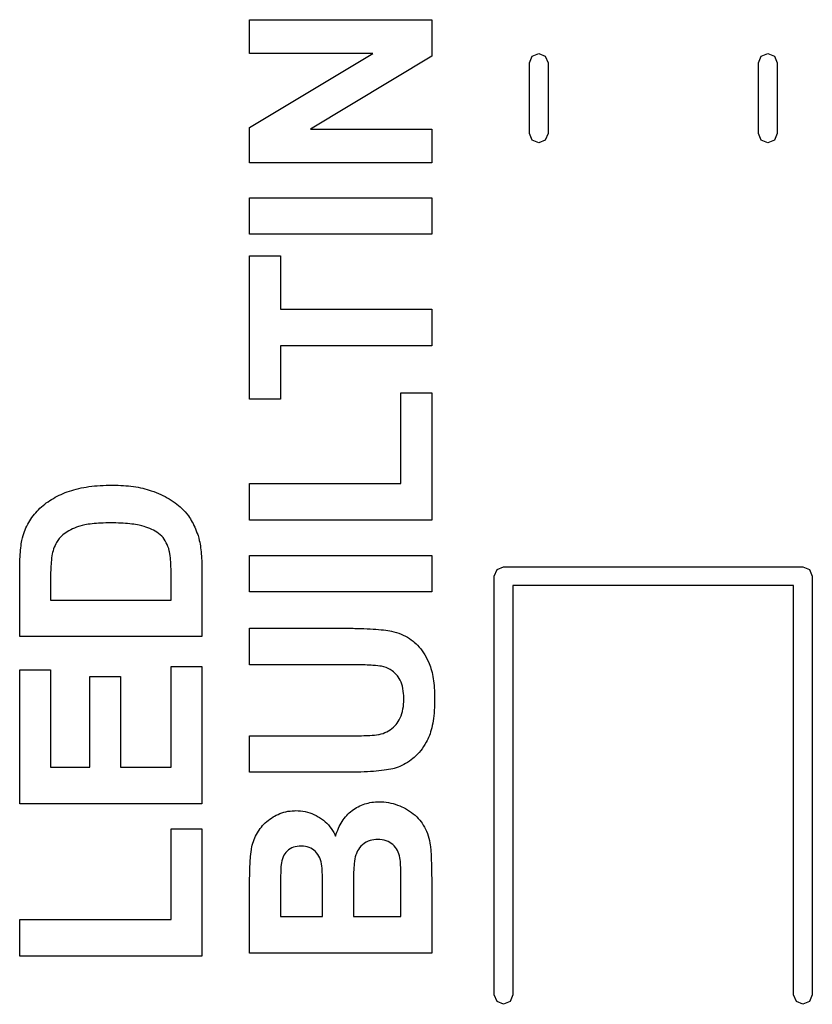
# Model space of a CAD drawing. Extents: x 44 to 148, y -85 to -25.
# Tile 14 of 58: x 64.14 to 69.22, y -33.86 to -27.55. Entities that reach past the tile are written whole.
import ezdxf

# ---------------------------------------------------------------- set-up
doc = ezdxf.new("R2010")
doc.units = 0
doc.layers.add('BLACK', color=7, linetype='CONTINUOUS')

msp = doc.modelspace()

# ---------------------------------------------------------------- linework, layer by layer
at = {"layer": 'BLACK', "linetype": 'CONTINUOUS'}
for p, q in [((65.611042, -27.763613), (65.611042, -27.546493)), ((65.611042, -27.546493), (66.7795, -27.546493)), ((66.7795, -27.546493), (66.7795, -27.781027)), ((65.611042, -28.237456), (66.400593, -27.763613)), ((66.400593, -27.763613), (65.611042, -27.763613)), ((67.422574, -27.78051), (67.465, -27.762936)), ((67.465, -27.762936), (67.507426, -27.78051)), ((68.892574, -27.78051), (68.935, -27.762936)), ((68.935, -27.762936), (68.977426, -27.78051)), ((66.7795, -27.781027), (66.001745, -28.247848)), ((67.405, -27.822936), (67.422574, -27.78051)), ((67.405, -28.277064), (67.405, -27.822936)), ((67.507426, -27.78051), (67.525, -27.822936)), ((67.525, -27.822936), (67.525, -28.277064)), ((68.875, -27.822936), (68.892574, -27.78051)), ((68.875, -28.277064), (68.875, -27.822936)), ((68.977426, -27.78051), (68.995, -27.822936)), ((68.995, -27.822936), (68.995, -28.277064)), ((65.611042, -28.464968), (65.611042, -28.237456)), ((66.001745, -28.247848), (66.7795, -28.247848)), ((66.7795, -28.247848), (66.7795, -28.464968)), ((67.422574, -28.31949), (67.405, -28.277064)), ((67.525, -28.277064), (67.507426, -28.31949)), ((68.892574, -28.31949), (68.875, -28.277064)), ((68.995, -28.277064), (68.977426, -28.31949)), ((67.465, -28.337064), (67.422574, -28.31949)), ((67.507426, -28.31949), (67.465, -28.337064)), ((68.935, -28.337064), (68.892574, -28.31949)), ((68.977426, -28.31949), (68.935, -28.337064)), ((66.7795, -28.464968), (65.611042, -28.464968)), ((65.611042, -28.921678), (65.611042, -28.687986)), ((65.611042, -28.687986), (66.7795, -28.687986)), ((66.7795, -28.687986), (66.7795, -28.921678)), ((66.7795, -28.921678), (65.611042, -28.921678)), ((65.611042, -29.980593), (65.611042, -29.060432)), ((65.611042, -29.060432), (65.808781, -29.060432)), ((65.808781, -29.060432), (65.808781, -29.403105)), ((65.808781, -29.403105), (66.7795, -29.403105)), ((66.7795, -29.403105), (66.7795, -29.637077)), ((66.7795, -29.637077), (65.808781, -29.637077)), ((65.808781, -29.637077), (65.808781, -29.980593)), ((65.808781, -29.980593), (65.611042, -29.980593)), ((66.58176, -30.521566), (66.58176, -29.940146)), ((66.58176, -29.940146), (66.7795, -29.940146)), ((66.7795, -29.940146), (66.7795, -30.755258)), ((64.48417, -30.560149), (64.499169, -30.55615)), ((64.499169, -30.55615), (64.514579, -30.552447)), ((64.514579, -30.552447), (64.5304, -30.54904)), ((64.5304, -30.54904), (64.54663, -30.54593)), ((64.54663, -30.54593), (64.563271, -30.543115)), ((64.563271, -30.543115), (64.580323, -30.540597)), ((64.580323, -30.540597), (64.597784, -30.538376)), ((64.597784, -30.538376), (64.615656, -30.53645)), ((64.615656, -30.53645), (64.633939, -30.534821)), ((64.633939, -30.534821), (64.652631, -30.533488)), ((64.652631, -30.533488), (64.671734, -30.532451)), ((64.671734, -30.532451), (64.691248, -30.53171)), ((64.691248, -30.53171), (64.711172, -30.531266)), ((64.711172, -30.531266), (64.731506, -30.531118)), ((64.731506, -30.531118), (64.749362, -30.531257)), ((64.749362, -30.531257), (64.76691, -30.531675)), ((64.76691, -30.531675), (64.784148, -30.532372)), ((64.784148, -30.532372), (64.801076, -30.533347)), ((64.801076, -30.533347), (64.817695, -30.534601)), ((64.817695, -30.534601), (64.834005, -30.536134)), ((64.834005, -30.536134), (64.850005, -30.537946)), ((64.850005, -30.537946), (64.865696, -30.540036)), ((64.865696, -30.540036), (64.881077, -30.542405)), ((64.881077, -30.542405), (64.896149, -30.545052)), ((64.896149, -30.545052), (64.910912, -30.547978)), ((64.910912, -30.547978), (64.925365, -30.551183)), ((64.925365, -30.551183), (64.939509, -30.554667)), ((64.939509, -30.554667), (64.953343, -30.558429)), ((65.611042, -30.755258), (65.611042, -30.521566)), ((65.611042, -30.521566), (66.58176, -30.521566)), ((64.340342, -30.622715), (64.352038, -30.615662)), ((64.352038, -30.615662), (64.364006, -30.608882)), ((64.364006, -30.608882), (64.376246, -30.602373)), ((64.376246, -30.602373), (64.388758, -30.596137)), ((64.388758, -30.596137), (64.401543, -30.590173)), ((64.401543, -30.590173), (64.414599, -30.58448)), ((64.414599, -30.58448), (64.427928, -30.57906)), ((64.427928, -30.57906), (64.441529, -30.573912)), ((64.441529, -30.573912), (64.455401, -30.569036)), ((64.455401, -30.569036), (64.46958, -30.564445)), ((64.46958, -30.564445), (64.48417, -30.560149)), ((64.953343, -30.558429), (64.966868, -30.56247)), ((64.966868, -30.56247), (64.980084, -30.566789)), ((64.980084, -30.566789), (64.995834, -30.572342)), ((64.995834, -30.572342), (65.011204, -30.578187)), ((65.011204, -30.578187), (65.026195, -30.584324)), ((65.026195, -30.584324), (65.040807, -30.590752)), ((65.040807, -30.590752), (65.055038, -30.597472)), ((65.055038, -30.597472), (65.06889, -30.604484)), ((65.06889, -30.604484), (65.082362, -30.611788)), ((65.082362, -30.611788), (65.095455, -30.619384)), ((65.095455, -30.619384), (65.108168, -30.627272)), ((64.256583, -30.688909), (64.266089, -30.679703)), ((64.266089, -30.679703), (64.27588, -30.670746)), ((64.27588, -30.670746), (64.285943, -30.66206)), ((64.285943, -30.66206), (64.296279, -30.653647)), ((64.296279, -30.653647), (64.306887, -30.645506)), ((64.306887, -30.645506), (64.317766, -30.637637)), ((64.317766, -30.637637), (64.328918, -30.63004)), ((64.328918, -30.63004), (64.340342, -30.622715)), ((65.108168, -30.627272), (65.120502, -30.635451)), ((65.120502, -30.635451), (65.132455, -30.643923)), ((65.132455, -30.643923), (65.14403, -30.652686)), ((65.14403, -30.652686), (65.155224, -30.661741)), ((65.155224, -30.661741), (65.166039, -30.671088)), ((65.166039, -30.671088), (65.176475, -30.680727)), ((65.176475, -30.680727), (65.18653, -30.690657)), ((64.207289, -30.748895), (64.214583, -30.738332)), ((64.214583, -30.738332), (64.222245, -30.727996)), ((64.222245, -30.727996), (64.230277, -30.717885)), ((64.230277, -30.717885), (64.238677, -30.708)), ((64.238677, -30.708), (64.247445, -30.698342)), ((64.247445, -30.698342), (64.256583, -30.688909)), ((65.18653, -30.690657), (65.197516, -30.702458)), ((65.197516, -30.702458), (65.208037, -30.715005)), ((65.208037, -30.715005), (65.218095, -30.728297)), ((65.218095, -30.728297), (65.224542, -30.737573)), ((65.224542, -30.737573), (65.230782, -30.74718)), ((64.171266, -30.817017), (64.176348, -30.805098)), ((64.176348, -30.805098), (64.181799, -30.793405)), ((64.181799, -30.793405), (64.187618, -30.781939)), ((64.187618, -30.781939), (64.193806, -30.770698)), ((64.193806, -30.770698), (64.200363, -30.759683)), ((64.200363, -30.759683), (64.207289, -30.748895)), ((64.486932, -30.806349), (64.474752, -30.811612)), ((64.499676, -30.801421), (64.486932, -30.806349)), ((64.512982, -30.79683), (64.499676, -30.801421)), ((64.522285, -30.793938), (64.512982, -30.79683)), ((64.537157, -30.789952), (64.522285, -30.793938)), ((64.55313, -30.786384), (64.537157, -30.789952)), ((64.56439, -30.784239), (64.55313, -30.786384)), ((64.57614, -30.782281), (64.56439, -30.784239)), ((64.588379, -30.780509), (64.57614, -30.782281)), ((64.601108, -30.778924), (64.588379, -30.780509)), ((64.614325, -30.777525), (64.601108, -30.778924)), ((64.628032, -30.776312), (64.614325, -30.777525)), ((64.642229, -30.775286), (64.628032, -30.776312)), ((64.656915, -30.774447), (64.642229, -30.775286)), ((64.67209, -30.773794), (64.656915, -30.774447)), ((64.687754, -30.773328), (64.67209, -30.773794)), ((64.703908, -30.773048), (64.687754, -30.773328)), ((64.720551, -30.772955), (64.703908, -30.773048)), ((64.737253, -30.773048), (64.720551, -30.772955)), ((64.753511, -30.773328), (64.737253, -30.773048)), ((64.769326, -30.773794), (64.753511, -30.773328)), ((64.784697, -30.774447), (64.769326, -30.773794)), ((64.799626, -30.775286), (64.784697, -30.774447)), ((64.814111, -30.776312), (64.799626, -30.775286)), ((64.828152, -30.777525), (64.814111, -30.776312)), ((64.841751, -30.778924), (64.828152, -30.777525)), ((64.854906, -30.780509), (64.841751, -30.778924)), ((64.867618, -30.782281), (64.854906, -30.780509)), ((64.879887, -30.784239), (64.867618, -30.782281)), ((64.891712, -30.786384), (64.879887, -30.784239)), ((64.903094, -30.788716), (64.891712, -30.786384)), ((64.919337, -30.792563), (64.903094, -30.788716)), ((64.934581, -30.79683), (64.919337, -30.792563)), ((64.944205, -30.799834), (64.934581, -30.79683)), ((64.957994, -30.804546), (64.944205, -30.799834)), ((64.971008, -30.809504), (64.957994, -30.804546)), ((64.983247, -30.81471), (64.971008, -30.809504)), ((65.230782, -30.74718), (65.236817, -30.757118)), ((65.236817, -30.757118), (65.242645, -30.767387)), ((65.242645, -30.767387), (65.248267, -30.777988)), ((65.248267, -30.777988), (65.253683, -30.788921)), ((65.253683, -30.788921), (65.258892, -30.800184)), ((65.258892, -30.800184), (65.263895, -30.81178)), ((66.7795, -30.755258), (65.611042, -30.755258)), ((64.15069, -30.884987), (64.154266, -30.868953)), ((64.154266, -30.868953), (64.158231, -30.854129)), ((64.158231, -30.854129), (64.162207, -30.841532)), ((64.162207, -30.841532), (64.166552, -30.829161)), ((64.166552, -30.829161), (64.171266, -30.817017)), ((64.400068, -30.863117), (64.390299, -30.874085)), ((64.402627, -30.860467), (64.400068, -30.863117)), ((64.41349, -30.850242), (64.402627, -30.860467)), ((64.422293, -30.842964), (64.41349, -30.850242)), ((64.431659, -30.836022), (64.422293, -30.842964)), ((64.441588, -30.829416), (64.431659, -30.836022)), ((64.45208, -30.823146), (64.441588, -30.829416)), ((64.463134, -30.817211), (64.45208, -30.823146)), ((64.474752, -30.811612), (64.463134, -30.817211)), ((64.994711, -30.820162), (64.983247, -30.81471)), ((65.005399, -30.825862), (64.994711, -30.820162)), ((65.015312, -30.831808), (65.005399, -30.825862)), ((65.027324, -30.84012), (65.015312, -30.831808)), ((65.037958, -30.848871), (65.027324, -30.84012)), ((65.047214, -30.858061), (65.037958, -30.848871)), ((65.055403, -30.867703), (65.047214, -30.858061)), ((65.062978, -30.877951), (65.055403, -30.867703)), ((65.263895, -30.81178), (65.268692, -30.823706)), ((65.268692, -30.823706), (65.273283, -30.835964)), ((65.273283, -30.835964), (65.277667, -30.848553)), ((65.277667, -30.848553), (65.279782, -30.854972)), ((65.279782, -30.854972), (65.284199, -30.869964)), ((65.284199, -30.869964), (65.288182, -30.885869)), ((64.141589, -30.94717), (64.143063, -30.933658)), ((64.143063, -30.933658), (64.144709, -30.920684)), ((64.144709, -30.920684), (64.14653, -30.908248)), ((64.14653, -30.908248), (64.148523, -30.896349)), ((64.148523, -30.896349), (64.15069, -30.884987)), ((64.357984, -30.928824), (64.353828, -30.93985)), ((64.362604, -30.918208), (64.357984, -30.928824)), ((64.367688, -30.908002), (64.362604, -30.918208)), ((64.373235, -30.898205), (64.367688, -30.908002)), ((64.381355, -30.885781), (64.373235, -30.898205)), ((64.390299, -30.874085), (64.381355, -30.885781)), ((65.069939, -30.888804), (65.062978, -30.877951)), ((65.076285, -30.900263), (65.069939, -30.888804)), ((65.082017, -30.912328), (65.076285, -30.900263)), ((65.087134, -30.924998), (65.082017, -30.912328)), ((65.091637, -30.938274), (65.087134, -30.924998)), ((65.288182, -30.885869), (65.290596, -30.896981)), ((65.290596, -30.896981), (65.292817, -30.908498)), ((65.292817, -30.908498), (65.294844, -30.920421)), ((65.294844, -30.920421), (65.296679, -30.93275)), ((65.296679, -30.93275), (65.29832, -30.945485)), ((64.137429, -31.006594), (64.138209, -30.990931)), ((64.138209, -30.990931), (64.139162, -30.975807)), ((64.139162, -30.975807), (64.140289, -30.96122)), ((64.140289, -30.96122), (64.141589, -30.94717)), ((64.340638, -30.99714), (64.339091, -31.01099)), ((64.342383, -30.984944), (64.340638, -30.99714)), ((64.345016, -30.971256), (64.342383, -30.984944)), ((64.34691, -30.963131), (64.345016, -30.971256)), ((64.350137, -30.951285), (64.34691, -30.963131)), ((64.353828, -30.93985), (64.350137, -30.951285)), ((65.095525, -30.952156), (65.091637, -30.938274)), ((65.096886, -30.957811), (65.095525, -30.952156)), ((65.099344, -30.970398), (65.096886, -30.957811)), ((65.10145, -30.984687), (65.099344, -30.970398)), ((65.1028, -30.996522), (65.10145, -30.984687)), ((65.103952, -31.009315), (65.1028, -30.996522)), ((65.29832, -30.945485), (65.299768, -30.958626)), ((65.299768, -30.958626), (65.301024, -30.972173)), ((65.301024, -30.972173), (65.302086, -30.986126)), ((65.302086, -30.986126), (65.302955, -31.000485)), ((65.611042, -31.2159), (65.611042, -30.982208)), ((65.611042, -30.982208), (66.7795, -30.982208)), ((66.7795, -30.982208), (66.7795, -31.2159)), ((64.136042, -31.074619), (64.136128, -31.056806)), ((64.136128, -31.056806), (64.136388, -31.039531)), ((64.136388, -31.039531), (64.136822, -31.022794)), ((64.136822, -31.022794), (64.137429, -31.006594)), ((64.336249, -31.049739), (64.335635, -31.062464)), ((64.336952, -31.037749), (64.336249, -31.049739)), ((64.337742, -31.026494), (64.336952, -31.037749)), ((64.339091, -31.01099), (64.337742, -31.026494)), ((65.104906, -31.023065), (65.103952, -31.009315)), ((65.105663, -31.037774), (65.104906, -31.023065)), ((65.106223, -31.05344), (65.105663, -31.037774)), ((65.106585, -31.070064), (65.106223, -31.05344)), ((65.302955, -31.000485), (65.303631, -31.015249)), ((65.303631, -31.015249), (65.304113, -31.03042)), ((65.304113, -31.03042), (65.304403, -31.045997)), ((65.304403, -31.045997), (65.3045, -31.06198)), ((65.3045, -31.06198), (65.3045, -31.502117)), ((67.197574, -31.072574), (67.24, -31.055)), ((67.24, -31.055), (69.16, -31.055)), ((69.16, -31.055), (69.202426, -31.072574)), ((64.136042, -31.268145), (64.136042, -31.074619)), ((64.334055, -31.120716), (64.333879, -31.137117)), ((64.334318, -31.10505), (64.334055, -31.120716)), ((64.334669, -31.09012), (64.334318, -31.10505)), ((64.335108, -31.075925), (64.334669, -31.09012)), ((64.335635, -31.062464), (64.335108, -31.075925)), ((65.106717, -31.081678), (65.106585, -31.070064)), ((65.10676, -31.093719), (65.106717, -31.081678)), ((65.10676, -31.268145), (65.10676, -31.093719)), ((67.18, -31.115), (67.197574, -31.072574)), ((67.18, -33.8), (67.18, -31.115)), ((69.202426, -31.072574), (69.22, -31.115)), ((69.22, -31.115), (69.22, -33.8)), ((64.333792, -31.154253), (64.333781, -31.163096)), ((64.333781, -31.163096), (64.333781, -31.268145)), ((64.333879, -31.137117), (64.333792, -31.154253)), ((69.1, -31.175), (67.3, -31.175)), ((67.3, -31.175), (67.3, -33.8)), ((69.1, -33.8), (69.1, -31.175)), ((66.7795, -31.2159), (65.611042, -31.2159)), ((64.136042, -31.502117), (64.136042, -31.268145)), ((64.333781, -31.268145), (65.10676, -31.268145)), ((65.3045, -31.502117), (64.136042, -31.502117)), ((65.611042, -31.68244), (65.611042, -31.448749)), ((65.611042, -31.448749), (66.223639, -31.448749)), ((66.223639, -31.448749), (66.23665, -31.448767)), ((66.23665, -31.448767), (66.24942, -31.448823)), ((66.24942, -31.448823), (66.261949, -31.448916)), ((66.261949, -31.448916), (66.274237, -31.449047)), ((66.274237, -31.449047), (66.286285, -31.449215)), ((66.286285, -31.449215), (66.298091, -31.44942)), ((66.298091, -31.44942), (66.309657, -31.449663)), ((66.309657, -31.449663), (66.320982, -31.449942)), ((66.320982, -31.449942), (66.342909, -31.450614)), ((66.342909, -31.450614), (66.363873, -31.451435)), ((66.363873, -31.451435), (66.383873, -31.452404)), ((66.383873, -31.452404), (66.402911, -31.453524)), ((66.402911, -31.453524), (66.420985, -31.454792)), ((66.420985, -31.454792), (66.438095, -31.456209)), ((66.438095, -31.456209), (66.454242, -31.457776)), ((66.454242, -31.457776), (66.469426, -31.459492)), ((66.469426, -31.459492), (66.483647, -31.461357)), ((66.483647, -31.461357), (66.496904, -31.463372)), ((66.496904, -31.463372), (66.509198, -31.465536)), ((66.509198, -31.465536), (66.520529, -31.467848)), ((66.520529, -31.467848), (66.536565, -31.471661)), ((66.536565, -31.471661), (66.552128, -31.476041)), ((66.552128, -31.476041), (66.567216, -31.480989)), ((66.567216, -31.480989), (66.581831, -31.486505)), ((66.581831, -31.486505), (66.595971, -31.492589)), ((66.595971, -31.492589), (66.609638, -31.49924)), ((66.609638, -31.49924), (66.62283, -31.506459)), ((66.62283, -31.506459), (66.635549, -31.514246)), ((66.635549, -31.514246), (66.647793, -31.522601)), ((66.647793, -31.522601), (66.659564, -31.531524)), ((66.659564, -31.531524), (66.667148, -31.537787)), ((66.667148, -31.537787), (66.6781, -31.547623)), ((66.6781, -31.547623), (66.688628, -31.558067)), ((66.688628, -31.558067), (66.698732, -31.569117)), ((66.698732, -31.569117), (66.708411, -31.580775)), ((66.708411, -31.580775), (66.717665, -31.59304)), ((66.717665, -31.59304), (66.726495, -31.605913)), ((66.726495, -31.605913), (66.734899, -31.619392)), ((66.734899, -31.619392), (66.74288, -31.633479)), ((65.10676, -32.340261), (65.10676, -31.693396)), ((65.10676, -31.693396), (65.3045, -31.693396)), ((65.3045, -31.693396), (65.3045, -32.574234)), ((66.258749, -31.68244), (65.611042, -31.68244)), ((66.275819, -31.682481), (66.258749, -31.68244)), ((66.292271, -31.682603), (66.275819, -31.682481)), ((66.308103, -31.682806), (66.292271, -31.682603)), ((66.323316, -31.68309), (66.308103, -31.682806)), ((66.337911, -31.683455), (66.323316, -31.68309)), ((66.351887, -31.683902), (66.337911, -31.683455)), ((66.365244, -31.684429), (66.351887, -31.683902)), ((66.377983, -31.685038), (66.365244, -31.684429)), ((66.390102, -31.685728), (66.377983, -31.685038)), ((66.401603, -31.6865), (66.390102, -31.685728)), ((66.417694, -31.687809), (66.401603, -31.6865)), ((66.432392, -31.689301), (66.417694, -31.687809)), ((66.445698, -31.690975), (66.432392, -31.689301)), ((66.457612, -31.692833), (66.445698, -31.690975)), ((66.472279, -31.695993), (66.457612, -31.692833)), ((66.74288, -31.633479), (66.750436, -31.648174)), ((66.750436, -31.648174), (66.757567, -31.663475)), ((66.757567, -31.663475), (66.762085, -31.674014)), ((66.762085, -31.674014), (66.766371, -31.684857)), ((66.766371, -31.684857), (66.77038, -31.696111)), ((64.136042, -32.574234), (64.136042, -31.715586)), ((64.136042, -31.715586), (64.333781, -31.715586)), ((64.333781, -31.715586), (64.333781, -32.340261)), ((66.486367, -31.700416), (66.472279, -31.695993)), ((66.499875, -31.706104), (66.486367, -31.700416)), ((66.512805, -31.713056), (66.499875, -31.706104)), ((66.525155, -31.721272), (66.512805, -31.713056)), ((66.534037, -31.728263), (66.525155, -31.721272)), ((66.542593, -31.735965), (66.534037, -31.728263)), ((66.550824, -31.744378), (66.542593, -31.735965)), ((66.558728, -31.753503), (66.550824, -31.744378)), ((66.563694, -31.760014), (66.558728, -31.753503)), ((66.77038, -31.696111), (66.774112, -31.707775)), ((66.774112, -31.707775), (66.777568, -31.71985)), ((66.777568, -31.71985), (66.780748, -31.732335)), ((66.780748, -31.732335), (66.783651, -31.74523)), ((66.783651, -31.74523), (66.786278, -31.758535)), ((64.585449, -32.340261), (64.585449, -31.758841)), ((64.585449, -31.758841), (64.783188, -31.758841)), ((64.783188, -31.758841), (64.783188, -32.340261)), ((66.570542, -31.770502), (66.563694, -31.760014)), ((66.57667, -31.781854), (66.570542, -31.770502)), ((66.582076, -31.79407), (66.57667, -31.781854)), ((66.586761, -31.807149), (66.582076, -31.79407)), ((66.590726, -31.821093), (66.586761, -31.807149)), ((66.786278, -31.758535), (66.788628, -31.772251)), ((66.788628, -31.772251), (66.790702, -31.786378)), ((66.790702, -31.786378), (66.792499, -31.800914)), ((66.792499, -31.800914), (66.79402, -31.815861)), ((66.79402, -31.815861), (66.795264, -31.831218)), ((66.59397, -31.835901), (66.590726, -31.821093)), ((66.596493, -31.851573), (66.59397, -31.835901)), ((66.598295, -31.868109), (66.596493, -31.851573)), ((66.599096, -31.879613), (66.598295, -31.868109)), ((66.599577, -31.891501), (66.599096, -31.879613)), ((66.795264, -31.831218), (66.796232, -31.846986)), ((66.796232, -31.846986), (66.796923, -31.863164)), ((66.796923, -31.863164), (66.797338, -31.879752)), ((66.797338, -31.879752), (66.797476, -31.896751)), ((66.597016, -31.950083), (66.598674, -31.933317)), ((66.598674, -31.933317), (66.599354, -31.92174)), ((66.599354, -31.92174), (66.599694, -31.909842)), ((66.599737, -31.903773), (66.599577, -31.891501)), ((66.599694, -31.909842), (66.599737, -31.903773)), ((66.796875, -31.936934), (66.796123, -31.956091)), ((66.797325, -31.917154), (66.796875, -31.936934)), ((66.797476, -31.896751), (66.797325, -31.917154)), ((66.58273, -32.009937), (66.58745, -31.996055)), ((66.58745, -31.996055), (66.591404, -31.981452)), ((66.591404, -31.981452), (66.594592, -31.966128)), ((66.594592, -31.966128), (66.597016, -31.950083)), ((66.793718, -31.992535), (66.792064, -32.009823)), ((66.795071, -31.974625), (66.793718, -31.992535)), ((66.796123, -31.956091), (66.795071, -31.974625)), ((66.541903, -32.074884), (66.550648, -32.065151)), ((66.550648, -32.065151), (66.5562, -32.058257)), ((66.5562, -32.058257), (66.563981, -32.047258)), ((66.563981, -32.047258), (66.570996, -32.035538)), ((66.570996, -32.035538), (66.577246, -32.023098)), ((66.577246, -32.023098), (66.58273, -32.009937)), ((66.7853, -32.057945), (66.782444, -32.072739)), ((66.787856, -32.042527), (66.7853, -32.057945)), ((66.79011, -32.026487), (66.787856, -32.042527)), ((66.792064, -32.009823), (66.79011, -32.026487)), ((66.369556, -32.13613), (66.38136, -32.135552)), ((66.38136, -32.135552), (66.39751, -32.134557)), ((66.39751, -32.134557), (66.411793, -32.133409)), ((66.411793, -32.133409), (66.424211, -32.132108)), ((66.424211, -32.132108), (66.437864, -32.130136)), ((66.437864, -32.130136), (66.440759, -32.1296)), ((66.440759, -32.1296), (66.453992, -32.126443)), ((66.453992, -32.126443), (66.466726, -32.122556)), ((66.466726, -32.122556), (66.478962, -32.117938)), ((66.478962, -32.117938), (66.490699, -32.112589)), ((66.490699, -32.112589), (66.501937, -32.10651)), ((66.501937, -32.10651), (66.512676, -32.0997)), ((66.512676, -32.0997), (66.522917, -32.092159)), ((66.522917, -32.092159), (66.532659, -32.083887)), ((66.532659, -32.083887), (66.541903, -32.074884)), ((66.768014, -32.125685), (66.763655, -32.137364)), ((66.772073, -32.113384), (66.768014, -32.125685)), ((66.775831, -32.100459), (66.772073, -32.113384)), ((66.779288, -32.086911), (66.775831, -32.100459)), ((66.782444, -32.072739), (66.779288, -32.086911)), ((65.611042, -32.37228), (65.611042, -32.138307)), ((65.611042, -32.138307), (66.245267, -32.138307)), ((66.245267, -32.138307), (66.263706, -32.138273)), ((66.263706, -32.138273), (66.281316, -32.138171)), ((66.281316, -32.138171), (66.298097, -32.138001)), ((66.298097, -32.138001), (66.314047, -32.137763)), ((66.314047, -32.137763), (66.329169, -32.137457)), ((66.329169, -32.137457), (66.343461, -32.137083)), ((66.343461, -32.137083), (66.356923, -32.136641)), ((66.356923, -32.136641), (66.369556, -32.13613)), ((66.735392, -32.193763), (66.726725, -32.207614)), ((66.74366, -32.179281), (66.735392, -32.193763)), ((66.748949, -32.169274), (66.74366, -32.179281)), ((66.754061, -32.158987), (66.748949, -32.169274)), ((66.758995, -32.148419), (66.754061, -32.158987)), ((66.763655, -32.137364), (66.758995, -32.148419)), ((66.688056, -32.256698), (66.677389, -32.267389)), ((66.698323, -32.245375), (66.688056, -32.256698)), ((66.70819, -32.23342), (66.698323, -32.245375)), ((66.717658, -32.220833), (66.70819, -32.23342)), ((66.726725, -32.207614), (66.717658, -32.220833)), ((66.599494, -32.322943), (66.587337, -32.328979)), ((66.611547, -32.31631), (66.599494, -32.322943)), ((66.623496, -32.309079), (66.611547, -32.31631)), ((66.635342, -32.301251), (66.623496, -32.309079)), ((66.647083, -32.292826), (66.635342, -32.301251)), ((66.658721, -32.283803), (66.647083, -32.292826)), ((66.666322, -32.277448), (66.658721, -32.283803)), ((66.677389, -32.267389), (66.666322, -32.277448)), ((64.333781, -32.340261), (64.585449, -32.340261)), ((64.783188, -32.340261), (65.10676, -32.340261)), ((66.233189, -32.37228), (65.611042, -32.37228)), ((66.245332, -32.372257), (66.233189, -32.37228)), ((66.257288, -32.37219), (66.245332, -32.372257)), ((66.269057, -32.372077), (66.257288, -32.37219)), ((66.28064, -32.37192), (66.269057, -32.372077)), ((66.303247, -32.37147), (66.28064, -32.37192)), ((66.325107, -32.37084), (66.303247, -32.37147)), ((66.346221, -32.37003), (66.325107, -32.37084)), ((66.366589, -32.369041), (66.346221, -32.37003)), ((66.386211, -32.367871), (66.366589, -32.369041)), ((66.405087, -32.366522), (66.386211, -32.367871)), ((66.423217, -32.364992), (66.405087, -32.366522)), ((66.440601, -32.363283), (66.423217, -32.364992)), ((66.457239, -32.361393), (66.440601, -32.363283)), ((66.47313, -32.359324), (66.457239, -32.361393)), ((66.488276, -32.357075), (66.47313, -32.359324)), ((66.502675, -32.354646), (66.488276, -32.357075)), ((66.516329, -32.352037), (66.502675, -32.354646)), ((66.529236, -32.349248), (66.516329, -32.352037)), ((66.537675, -32.347149), (66.529236, -32.349248)), ((66.550246, -32.343502), (66.537675, -32.347149)), ((66.562713, -32.339259), (66.550246, -32.343502)), ((66.575077, -32.334418), (66.562713, -32.339259)), ((66.587337, -32.328979), (66.575077, -32.334418)), ((65.3045, -32.574234), (64.136042, -32.574234)), ((66.338147, -32.579352), (66.348982, -32.575566)), ((66.348982, -32.575566), (66.360021, -32.572225)), ((66.360021, -32.572225), (66.371263, -32.56933)), ((66.371263, -32.56933), (66.38271, -32.56688)), ((66.38271, -32.56688), (66.394361, -32.564875)), ((66.394361, -32.564875), (66.406216, -32.563316)), ((66.406216, -32.563316), (66.418276, -32.562202)), ((66.418276, -32.562202), (66.430539, -32.561534)), ((66.430539, -32.561534), (66.443006, -32.561311)), ((66.443006, -32.561311), (66.457821, -32.561635)), ((66.457821, -32.561635), (66.472561, -32.562605)), ((66.472561, -32.562605), (66.487227, -32.564222)), ((66.487227, -32.564222), (66.50182, -32.566486)), ((66.50182, -32.566486), (66.516338, -32.569396)), ((66.516338, -32.569396), (66.530782, -32.572954)), ((66.530782, -32.572954), (66.545152, -32.577158)), ((66.545152, -32.577158), (66.559448, -32.582009)), ((65.793234, -32.641879), (65.805381, -32.636758)), ((65.805381, -32.636758), (65.817795, -32.632264)), ((65.817795, -32.632264), (65.830476, -32.628397)), ((65.830476, -32.628397), (65.843423, -32.625158)), ((65.843423, -32.625158), (65.856637, -32.622545)), ((65.856637, -32.622545), (65.870118, -32.620559)), ((65.870118, -32.620559), (65.883865, -32.619201)), ((65.883865, -32.619201), (65.897879, -32.618469)), ((65.897879, -32.618469), (65.907369, -32.61833)), ((65.907369, -32.61833), (65.922734, -32.618715)), ((65.922734, -32.618715), (65.937862, -32.61987)), ((65.937862, -32.61987), (65.952753, -32.621796)), ((65.952753, -32.621796), (65.967407, -32.624492)), ((65.967407, -32.624492), (65.981824, -32.627958)), ((65.981824, -32.627958), (65.996004, -32.632194)), ((65.996004, -32.632194), (66.009947, -32.6372)), ((66.009947, -32.6372), (66.023653, -32.642977)), ((66.241637, -32.641335), (66.25009, -32.633282)), ((66.25009, -32.633282), (66.258884, -32.625614)), ((66.258884, -32.625614), (66.268018, -32.61833)), ((66.268018, -32.61833), (66.277425, -32.611425)), ((66.277425, -32.611425), (66.287035, -32.604966)), ((66.287035, -32.604966), (66.296849, -32.598953)), ((66.296849, -32.598953), (66.306867, -32.593384)), ((66.306867, -32.593384), (66.31709, -32.588262)), ((66.31709, -32.588262), (66.327516, -32.583584)), ((66.327516, -32.583584), (66.338147, -32.579352)), ((66.559448, -32.582009), (66.57367, -32.587506)), ((66.57367, -32.587506), (66.587818, -32.593651)), ((66.587818, -32.593651), (66.597209, -32.598107)), ((66.597209, -32.598107), (66.610954, -32.60524)), ((66.610954, -32.60524), (66.62417, -32.612843)), ((66.62417, -32.612843), (66.636858, -32.620915)), ((66.636858, -32.620915), (66.649018, -32.629455)), ((66.649018, -32.629455), (66.660649, -32.638465)), ((66.660649, -32.638465), (66.671753, -32.647944)), ((65.702503, -32.705262), (65.711357, -32.696678)), ((65.711357, -32.696678), (65.720646, -32.688409)), ((65.720646, -32.688409), (65.730369, -32.680457)), ((65.730369, -32.680457), (65.740527, -32.672821)), ((65.740527, -32.672821), (65.751119, -32.6655)), ((65.751119, -32.6655), (65.762146, -32.658496)), ((65.762146, -32.658496), (65.769739, -32.654002)), ((65.769739, -32.654002), (65.781353, -32.647627)), ((65.781353, -32.647627), (65.793234, -32.641879)), ((66.023653, -32.642977), (66.037122, -32.649524)), ((66.037122, -32.649524), (66.050354, -32.656841)), ((66.050354, -32.656841), (66.059044, -32.662147)), ((66.059044, -32.662147), (66.071696, -32.670637)), ((66.071696, -32.670637), (66.083741, -32.679675)), ((66.083741, -32.679675), (66.095178, -32.68926)), ((66.095178, -32.68926), (66.106008, -32.699394)), ((66.106008, -32.699394), (66.116231, -32.710076)), ((66.191983, -32.708453), (66.198056, -32.697712)), ((66.198056, -32.697712), (66.204469, -32.687356)), ((66.204469, -32.687356), (66.211223, -32.677384)), ((66.211223, -32.677384), (66.218316, -32.667795)), ((66.218316, -32.667795), (66.225749, -32.658591)), ((66.225749, -32.658591), (66.233523, -32.649771)), ((66.233523, -32.649771), (66.241637, -32.641335)), ((66.671753, -32.647944), (66.682328, -32.657892)), ((66.682328, -32.657892), (66.692374, -32.668309)), ((66.692374, -32.668309), (66.701893, -32.679195)), ((66.701893, -32.679195), (66.710883, -32.69055)), ((66.710883, -32.69055), (66.716583, -32.698381)), ((66.716583, -32.698381), (66.724655, -32.710544)), ((65.10676, -33.317159), (65.10676, -32.735739)), ((65.10676, -32.735739), (65.3045, -32.735739)), ((65.3045, -32.735739), (65.3045, -33.550851)), ((65.65449, -32.770338), (65.660469, -32.759786)), ((65.660469, -32.759786), (65.666896, -32.749486)), ((65.666896, -32.749486), (65.671431, -32.742759)), ((65.671431, -32.742759), (65.678547, -32.732911)), ((65.678547, -32.732911), (65.686098, -32.723379)), ((65.686098, -32.723379), (65.694083, -32.714162)), ((65.694083, -32.714162), (65.702503, -32.705262)), ((66.116231, -32.710076), (66.125846, -32.721306)), ((66.125846, -32.721306), (66.134854, -32.733084)), ((66.134854, -32.733084), (66.143255, -32.74541)), ((66.143255, -32.74541), (66.151049, -32.758284)), ((66.151049, -32.758284), (66.158235, -32.771706)), ((66.166721, -32.767915), (66.171093, -32.755254)), ((66.171093, -32.755254), (66.175805, -32.742978)), ((66.175805, -32.742978), (66.180858, -32.731085)), ((66.180858, -32.731085), (66.186251, -32.719577)), ((66.186251, -32.719577), (66.191983, -32.708453)), ((66.724655, -32.710544), (66.732125, -32.723232)), ((66.732125, -32.723232), (66.738993, -32.736442)), ((66.738993, -32.736442), (66.745259, -32.750176)), ((66.745259, -32.750176), (66.750922, -32.764434)), ((66.750922, -32.764434), (66.755982, -32.779215)), ((65.628056, -32.838938), (65.631338, -32.826875)), ((65.631338, -32.826875), (65.63507, -32.815064)), ((65.63507, -32.815064), (65.639251, -32.803505)), ((65.639251, -32.803505), (65.643882, -32.792197)), ((65.643882, -32.792197), (65.648961, -32.781142)), ((65.648961, -32.781142), (65.65449, -32.770338)), ((66.158235, -32.771706), (66.162689, -32.780959)), ((66.162689, -32.780959), (66.166721, -32.767915)), ((66.344979, -32.828428), (66.334224, -32.836876)), ((66.347224, -32.826872), (66.344979, -32.828428)), ((66.358909, -32.819837), (66.347224, -32.826872)), ((66.371362, -32.814035), (66.358909, -32.819837)), ((66.384583, -32.809468), (66.371362, -32.814035)), ((66.395713, -32.806703), (66.384583, -32.809468)), ((66.407334, -32.804728), (66.395713, -32.806703)), ((66.419447, -32.803543), (66.407334, -32.804728)), ((66.432052, -32.803148), (66.419447, -32.803543)), ((66.446903, -32.803662), (66.432052, -32.803148)), ((66.460982, -32.805202), (66.446903, -32.803662)), ((66.474289, -32.80777), (66.460982, -32.805202)), ((66.486823, -32.811364), (66.474289, -32.80777)), ((66.498585, -32.815986), (66.486823, -32.811364)), ((66.509575, -32.821634), (66.498585, -32.815986)), ((66.519792, -32.828309), (66.509575, -32.821634)), ((66.529236, -32.836011), (66.519792, -32.828309)), ((66.755982, -32.779215), (66.760441, -32.794519)), ((66.760441, -32.794519), (66.764297, -32.810346)), ((66.764297, -32.810346), (66.767551, -32.826697)), ((66.767551, -32.826697), (66.769385, -32.837888)), ((65.618242, -32.896657), (65.620074, -32.881764)), ((65.620074, -32.881764), (65.622113, -32.8681)), ((65.622113, -32.8681), (65.622839, -32.863818)), ((65.622839, -32.863818), (65.625223, -32.851252)), ((65.625223, -32.851252), (65.628056, -32.838938)), ((65.843833, -32.885538), (65.836851, -32.894493)), ((65.853721, -32.875615), (65.843833, -32.885538)), ((65.860221, -32.870295), (65.853721, -32.875615)), ((65.871856, -32.86259), (65.860221, -32.870295)), ((65.881884, -32.857472), (65.871856, -32.86259)), ((65.892553, -32.853285), (65.881884, -32.857472)), ((65.903863, -32.850029), (65.892553, -32.853285)), ((65.915813, -32.847703), (65.903863, -32.850029)), ((65.928405, -32.846307), (65.915813, -32.847703)), ((65.941637, -32.845842), (65.928405, -32.846307)), ((65.955408, -32.846382), (65.941637, -32.845842)), ((65.968496, -32.848001), (65.955408, -32.846382)), ((65.980898, -32.8507), (65.968496, -32.848001)), ((65.992616, -32.854479), (65.980898, -32.8507)), ((66.00365, -32.859338), (65.992616, -32.854479)), ((66.013998, -32.865275), (66.00365, -32.859338)), ((66.023662, -32.872293), (66.013998, -32.865275)), ((66.032642, -32.88039), (66.023662, -32.872293)), ((66.040853, -32.889361), (66.032642, -32.88039)), ((66.048213, -32.899139), (66.040853, -32.889361)), ((66.298307, -32.887083), (66.293773, -32.898494)), ((66.303455, -32.876375), (66.298307, -32.887083)), ((66.309217, -32.866368), (66.303455, -32.876375)), ((66.315594, -32.857064), (66.309217, -32.866368)), ((66.324429, -32.846421), (66.315594, -32.857064)), ((66.334224, -32.836876), (66.324429, -32.846421)), ((66.537873, -32.844464), (66.529236, -32.836011)), ((66.545668, -32.853531), (66.537873, -32.844464)), ((66.552619, -32.863213), (66.545668, -32.853531)), ((66.558728, -32.873509), (66.552619, -32.863213)), ((66.563995, -32.884419), (66.558728, -32.873509)), ((66.568419, -32.895944), (66.563995, -32.884419)), ((66.769385, -32.837888), (66.770952, -32.849312)), ((66.770952, -32.849312), (66.771635, -32.855111)), ((66.771635, -32.855111), (66.772754, -32.867517)), ((66.772754, -32.867517), (66.773794, -32.882826)), ((66.773794, -32.882826), (66.774444, -32.894645)), ((65.6133, -32.961785), (65.613991, -32.948714)), ((65.613991, -32.948714), (65.614774, -32.93619)), ((65.614774, -32.93619), (65.61565, -32.924212)), ((65.61565, -32.924212), (65.616618, -32.91278)), ((65.616618, -32.91278), (65.618242, -32.896657)), ((65.814314, -32.952831), (65.812713, -32.963531)), ((65.817171, -32.939355), (65.814314, -32.952831)), ((65.820854, -32.926783), (65.817171, -32.939355)), ((65.825361, -32.915116), (65.820854, -32.926783)), ((65.830693, -32.904353), (65.825361, -32.915116)), ((65.836851, -32.894493), (65.830693, -32.904353)), ((66.054721, -32.909725), (66.048213, -32.899139)), ((66.060378, -32.921118), (66.054721, -32.909725)), ((66.065184, -32.933318), (66.060378, -32.921118)), ((66.069138, -32.946327), (66.065184, -32.933318)), ((66.072241, -32.960142), (66.069138, -32.946327)), ((66.283997, -32.942244), (66.282006, -32.958749)), ((66.286279, -32.927709), (66.283997, -32.942244)), ((66.288852, -32.915145), (66.286279, -32.927709)), ((66.292736, -32.901456), (66.288852, -32.915145)), ((66.293773, -32.898494), (66.292736, -32.901456)), ((66.572, -32.908083), (66.568419, -32.895944)), ((66.574739, -32.920837), (66.572, -32.908083)), ((66.576384, -32.930777), (66.574739, -32.920837)), ((66.577811, -32.943606), (66.576384, -32.930777)), ((66.578736, -32.955122), (66.577811, -32.943606)), ((66.579539, -32.968263), (66.578736, -32.955122)), ((66.774444, -32.894645), (66.775058, -32.907754)), ((66.775058, -32.907754), (66.775637, -32.922154)), ((66.775637, -32.922154), (66.776182, -32.937843)), ((66.776182, -32.937843), (66.776691, -32.954823)), ((66.776691, -32.954823), (66.777165, -32.973094)), ((65.611226, -33.035335), (65.611456, -33.019532)), ((65.611456, -33.019532), (65.611779, -33.004276)), ((65.611779, -33.004276), (65.612194, -32.989566)), ((65.612194, -32.989566), (65.612701, -32.975402)), ((65.612701, -32.975402), (65.6133, -32.961785)), ((65.810025, -33.018952), (65.809764, -33.030942)), ((65.810474, -33.002876), (65.810025, -33.018952)), ((65.810993, -32.989091), (65.810474, -33.002876)), ((65.81158, -32.977596), (65.810993, -32.989091)), ((65.812713, -32.963531), (65.81158, -32.977596)), ((66.074493, -32.974766), (66.072241, -32.960142)), ((66.075625, -32.987647), (66.074493, -32.974766)), ((66.076393, -33.001585), (66.075625, -32.987647)), ((66.076889, -33.014159), (66.076393, -33.001585)), ((66.077315, -33.02855), (66.076889, -33.014159)), ((66.278122, -33.012392), (66.277475, -33.027992)), ((66.278899, -32.997668), (66.278122, -33.012392)), ((66.279805, -32.983819), (66.278899, -32.997668)), ((66.280841, -32.970846), (66.279805, -32.983819)), ((66.282006, -32.958749), (66.280841, -32.970846)), ((66.580218, -32.983028), (66.579539, -32.968263)), ((66.580773, -32.999417), (66.580218, -32.983028)), ((66.581075, -33.011246), (66.580773, -32.999417)), ((66.581322, -33.023797), (66.581075, -33.011246)), ((66.777165, -32.973094), (66.777604, -32.992654)), ((66.777604, -32.992654), (66.778007, -33.013505)), ((66.778007, -33.013505), (66.778376, -33.035646)), ((65.611042, -33.068579), (65.611088, -33.051684)), ((65.611042, -33.297777), (65.611042, -33.068579)), ((65.611088, -33.051684), (65.611226, -33.035335)), ((65.809165, -33.073021), (65.809026, -33.089084)), ((65.809334, -33.057976), (65.809165, -33.073021)), ((65.809533, -33.04395), (65.809334, -33.057976)), ((65.809764, -33.030942), (65.809533, -33.04395)), ((66.077672, -33.044757), (66.077315, -33.02855)), ((66.077872, -33.056572), (66.077672, -33.044757)), ((66.078041, -33.069194), (66.077872, -33.056572)), ((66.078179, -33.082623), (66.078041, -33.069194)), ((66.078287, -33.09686), (66.078179, -33.082623)), ((66.276309, -33.080045), (66.27618, -33.099147)), ((66.276568, -33.061818), (66.276309, -33.080045)), ((66.276957, -33.044467), (66.276568, -33.061818)), ((66.277475, -33.027992), (66.276957, -33.044467)), ((66.581514, -33.037069), (66.581322, -33.023797)), ((66.581651, -33.051064), (66.581514, -33.037069)), ((66.581733, -33.06578), (66.581651, -33.051064)), ((66.58176, -33.081219), (66.581733, -33.06578)), ((66.58176, -33.297777), (66.58176, -33.081219)), ((66.778376, -33.035646), (66.778547, -33.047201)), ((66.778547, -33.047201), (66.77871, -33.059078)), ((66.77871, -33.059078), (66.778863, -33.071277)), ((66.778863, -33.071277), (66.779008, -33.0838)), ((65.808796, -33.143381), (65.808781, -33.163517)), ((65.808842, -33.124264), (65.808796, -33.143381)), ((65.808919, -33.106165), (65.808842, -33.124264)), ((65.809026, -33.089084), (65.808919, -33.106165)), ((66.078363, -33.111905), (66.078287, -33.09686)), ((66.078409, -33.127757), (66.078363, -33.111905)), ((66.078425, -33.144417), (66.078409, -33.127757)), ((66.078425, -33.297777), (66.078425, -33.144417)), ((66.27618, -33.099147), (66.276164, -33.109026)), ((66.276164, -33.109026), (66.276164, -33.297777)), ((66.779008, -33.0838), (66.779144, -33.096644)), ((66.779144, -33.096644), (66.779271, -33.109812)), ((66.779271, -33.109812), (66.77939, -33.123301)), ((66.77939, -33.123301), (66.7795, -33.137114)), ((66.7795, -33.137114), (66.7795, -33.531468)), ((65.808781, -33.163517), (65.808781, -33.297777)), ((64.136042, -33.550851), (64.136042, -33.317159)), ((64.136042, -33.317159), (65.10676, -33.317159)), ((65.611042, -33.531468), (65.611042, -33.297777)), ((65.808781, -33.297777), (66.078425, -33.297777)), ((66.276164, -33.297777), (66.58176, -33.297777)), ((65.3045, -33.550851), (64.136042, -33.550851)), ((66.7795, -33.531468), (65.611042, -33.531468)), ((67.197574, -33.842426), (67.18, -33.8)), ((67.3, -33.8), (67.282426, -33.842426)), ((69.117574, -33.842426), (69.1, -33.8)), ((69.22, -33.8), (69.202426, -33.842426)), ((67.24, -33.86), (67.197574, -33.842426)), ((67.282426, -33.842426), (67.24, -33.86)), ((69.16, -33.86), (69.117574, -33.842426)), ((69.202426, -33.842426), (69.16, -33.86))]:
    msp.add_line(p, q, dxfattribs=at)

doc.saveas('drawing.dxf')
